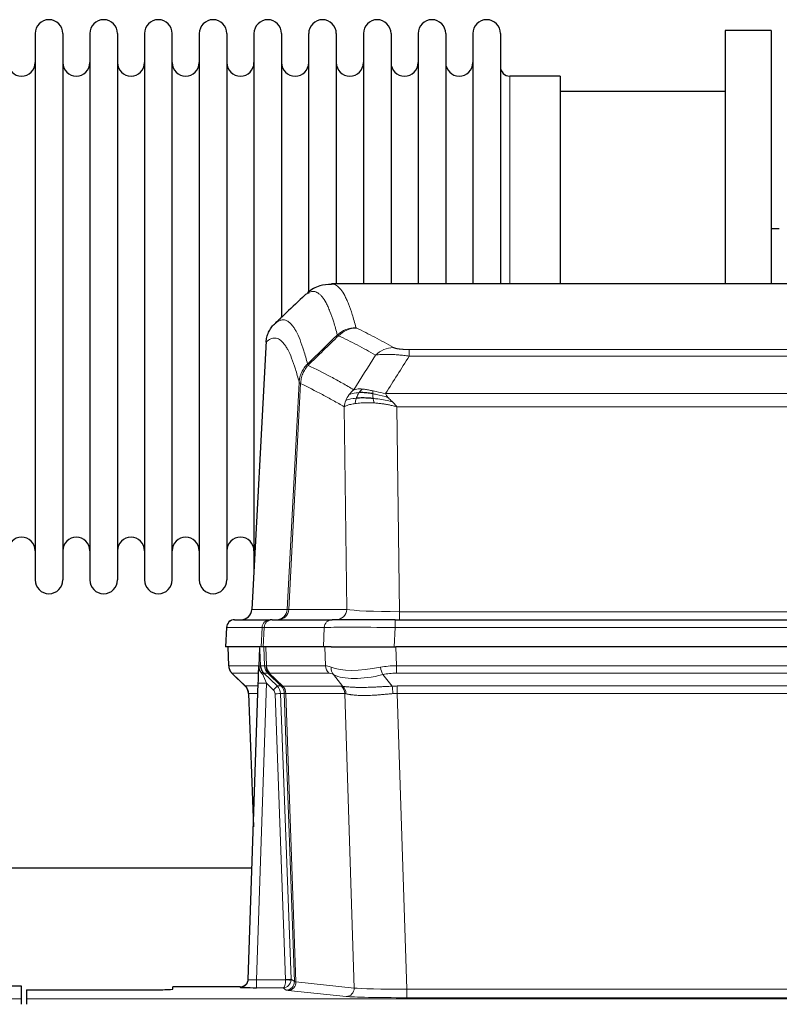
# Model space of a CAD drawing. Header units: inches. Extents: x 0 to 20790, y -12 to 14700.
# Tile 73 of 142: x 5035 to 5316, y 12016 to 12380. Entities that reach past the tile are written whole.
import ezdxf

# ---------------------------------------------------------------- set-up
doc = ezdxf.new("R2010")
doc.units = ezdxf.units.IN
doc.layers.add('1', color=7, linetype='Continuous', true_color=0xffffff)

msp = doc.modelspace()

# ---------------------------------------------------------------- linework, layer by layer
at = {"layer": '1', "color": 2, "linetype": 'Continuous', "lineweight": 25}
for p, q in [((5312.619, 12375.691), (5295.619, 12375.691)), ((5295.619, 12375.691), (5295.619, 12282.093)), ((5312.619, 12375.691), (5312.619, 12282.093)), ((5040.819, 12374.591), (5040.819, 12172.791)), ((5051.019, 12374.591), (5051.019, 12172.791)), ((5061.019, 12374.591), (5061.019, 12172.791)), ((5071.219, 12374.591), (5071.219, 12172.791)), ((5081.219, 12374.591), (5081.219, 12172.791)), ((5091.419, 12172.791), (5091.419, 12374.591)), ((5101.419, 12374.591), (5101.419, 12172.791)), ((5111.619, 12374.591), (5111.619, 12172.791)), ((5121.619, 12374.591), (5121.619, 12273.691)), ((5131.819, 12374.591), (5131.819, 12273.691)), ((5141.819, 12278.543), (5141.819, 12374.591)), ((5152.019, 12374.591), (5152.019, 12282.091)), ((5162.019, 12374.591), (5162.019, 12282.091)), ((5172.219, 12374.591), (5172.219, 12282.091)), ((5182.219, 12374.591), (5182.219, 12282.091)), ((5192.419, 12374.591), (5192.419, 12282.091)), ((5202.419, 12374.591), (5202.419, 12282.091)), ((5212.619, 12374.591), (5212.619, 12282.091)), ((5234.619, 12358.841), (5216.119, 12358.841)), ((5234.619, 12358.841), (5234.619, 12282.087)), ((5295.619, 12353.191), (5234.614, 12353.191)), ((5315.557, 12302.453), (5312.561, 12302.453)), ((5412.973, 12282.086), (5150.265, 12282.086)), ((5121.619, 12273.691), (5121.619, 12176.469)), ((5131.819, 12273.691), (5131.819, 12269.759)), ((5126.117, 12261.066), (5120.843, 12161.873)), ((5114.472, 12158.086), (5127.582, 12158.086)), ((5128.28, 12158.086), (5127.582, 12158.086)), ((5128.28, 12158.086), (5150.454, 12158.086)), ((5173.709, 12158.086), (5150.454, 12158.086)), ((5173.709, 12158.086), (5389.529, 12158.086)), ((5111.461, 12155.245), (5111.081, 12148.086)), ((5124.215, 12148.086), (5111.097, 12148.086)), ((5112.021, 12148.086), (5112.27, 12141.075)), ((5123.635, 12147.655), (5123.408, 12140.925)), ((5124.999, 12148.086), (5124.215, 12148.086)), ((5147.254, 12148.086), (5124.999, 12148.086)), ((5150.149, 12148.086), (5147.254, 12148.086)), ((5150.149, 12148.086), (5174.007, 12148.086)), ((5389.231, 12148.086), (5174.007, 12148.086)), ((5123.408, 12140.925), (5123.406, 12140.875)), ((5113.683, 12138.07), (5118.471, 12133.512)), ((5119.51, 12025.231), (5123.198, 12134.607)), ((5119.631, 12130.856), (5121.41, 12081.583)), ((5120.888, 12066.355), (4952.37, 12066.355)), ((5027.662, 12022.884), (5035.619, 12022.884)), ((5035.619, 12022.884), (5035.619, 12018.111)), ((5116.522, 12022.465), (5091.619, 12022.465)), ((5091.619, 12021.647), (5091.619, 12022.465)), ((5119.502, 12025.096), (5119.51, 12025.231)), ((5037.619, 12021.385), (5037.619, 12018.111)), ((5037.619, 12021.385), (5081.619, 12021.385)), ((5035.619, 12018.111), (5035.619, 12016.042)), ((5037.619, 12018.111), (5037.619, 12016.042))]:
    msp.add_line(p, q, dxfattribs=at)
at = {"layer": '1', "color": 110, "linetype": 'Continuous', "lineweight": 13}
for p, q in [((5216.119, 12358.841), (5216.119, 12282.087)), ((5126.103, 12260.572), (5120.855, 12161.876)), ((5178.948, 12257.879), (5384.29, 12257.879)), ((5178.948, 12255.462), (5178.948, 12257.879)), ((5384.29, 12255.462), (5178.948, 12255.462)), ((5133.922, 12161.876), (5138.298, 12245.745)), ((5138.855, 12245.268), (5134.503, 12161.876)), ((5170.216, 12241.632), (5393.022, 12241.632)), ((5155.855, 12161.876), (5154.897, 12236.723)), ((5388.909, 12236.733), (5174.329, 12236.733)), ((5174.329, 12236.733), (5175.298, 12161.05)), ((5120.855, 12161.876), (5133.922, 12161.876)), ((5134.503, 12161.876), (5155.855, 12161.876)), ((5175.298, 12161.05), (5387.941, 12161.05)), ((5175.298, 12158.086), (5175.298, 12161.05)), ((5173.709, 12155.243), (5173.709, 12158.086)), ((5111.478, 12155.243), (5111.097, 12148.086)), ((5124.588, 12155.243), (5111.478, 12155.243)), ((5124.215, 12148.086), (5124.588, 12155.243)), ((5125.373, 12155.243), (5124.999, 12148.086)), ((5147.547, 12155.243), (5125.373, 12155.243)), ((5147.254, 12148.086), (5147.547, 12155.243)), ((5173.709, 12155.243), (5173.416, 12148.086)), ((5389.529, 12155.243), (5173.709, 12155.243)), ((5112.038, 12148.086), (5112.286, 12141.091)), ((5125.484, 12141.091), (5125.241, 12148.086)), ((5126.026, 12148.086), (5126.269, 12141.091)), ((5148.016, 12141.091), (5147.825, 12148.086)), ((5174.007, 12148.086), (5174.198, 12141.091)), ((5112.286, 12141.091), (5123.413, 12141.091)), ((5124.022, 12141.091), (5125.484, 12141.091)), ((5126.269, 12141.091), (5148.016, 12141.091)), ((5174.198, 12138.354), (5174.198, 12141.091)), ((5174.198, 12141.091), (5389.04, 12141.091)), ((5123.323, 12138.354), (5113.504, 12138.354)), ((5113.599, 12138.162), (5118.412, 12133.581)), ((5126.702, 12138.354), (5125.267, 12138.354)), ((5125.267, 12138.354), (5130.195, 12133.604)), ((5131.631, 12133.598), (5126.74, 12138.342)), ((5127.286, 12138.342), (5132.231, 12133.545)), ((5149.199, 12138.354), (5127.452, 12138.354)), ((5154.469, 12133.477), (5150.976, 12137.795)), ((5169.174, 12137.795), (5172.628, 12133.527)), ((5389.04, 12138.354), (5174.198, 12138.354)), ((5118.425, 12133.604), (5123.165, 12133.604)), ((5126.197, 12134.611), (5122.503, 12025.069)), ((5128.806, 12132.095), (5126.197, 12134.611)), ((5130.195, 12133.604), (5131.606, 12133.604)), ((5132.231, 12133.545), (5153.966, 12133.545)), ((5174.54, 12130.865), (5174.54, 12133.603)), ((5174.54, 12133.603), (5388.698, 12133.603)), ((5123.072, 12130.869), (5119.643, 12130.869)), ((5119.643, 12130.869), (5121.416, 12081.756)), ((5133.309, 12025.165), (5129.418, 12130.728)), ((5131.415, 12130.869), (5135.306, 12025.306)), ((5132.824, 12130.869), (5131.415, 12130.869)), ((5136.535, 12024.409), (5132.824, 12130.869)), ((5133.408, 12130.825), (5137.12, 12024.295)), ((5155.148, 12130.825), (5133.414, 12130.825)), ((5158.605, 12022.049), (5155.148, 12130.825)), ((5174.54, 12130.865), (5178.014, 12021.58)), ((5388.698, 12130.865), (5174.54, 12130.865)), ((5116.512, 12022.333), (5116.522, 12022.465)), ((5122.503, 12025.069), (5133.308, 12025.069)), ((5122.503, 12025.069), (5122.503, 12022.175)), ((5135.306, 12025.306), (5136.535, 12024.409)), ((5137.12, 12024.295), (5158.605, 12022.049)), ((5122.503, 12022.175), (5132.345, 12022.175)), ((5133.538, 12021.303), (5132.345, 12022.175)), ((5155.697, 12018.932), (5134.212, 12021.179)), ((5178.014, 12021.58), (5178.014, 12018.476)), ((5178.014, 12021.58), (5385.224, 12021.58)), ((4547.619, 12018.111), (5035.619, 12018.111)), ((5037.619, 12018.111), (5525.619, 12018.111)), ((5385.224, 12018.476), (5178.014, 12018.476))]:
    msp.add_line(p, q, dxfattribs=at)
at = {"layer": '1', "color": 2, "linetype": 'Continuous', "lineweight": 25}
for centre, radius, start, end in [((5045.919, 12374.591), 5.1, 0, 180), ((5066.119, 12374.591), 5.1, 0, 180), ((5086.319, 12374.591), 5.1, 0, 180), ((5106.519, 12374.591), 5.1, 0, 180), ((5126.719, 12374.591), 5.1, 0, 180), ((5146.919, 12374.591), 5.1, 0, 180), ((5167.119, 12374.591), 5.1, 0, 180), ((5187.319, 12374.591), 5.1, 0, 180), ((5207.519, 12374.591), 5.1, 0, 180), ((5035.819, 12363.841), 5, 180, 0), ((5056.019, 12363.841), 5, 180, 0), ((5076.219, 12363.841), 5, 180, 0), ((5096.419, 12363.841), 5, 180, 0), ((5116.619, 12363.841), 5, 180, 0), ((5136.819, 12363.841), 5, 180, 0), ((5157.019, 12363.841), 5, 180, 0), ((5177.219, 12363.841), 5, 180, 0), ((5197.419, 12363.841), 5, 180, 0), ((5216.119, 12362.341), 3.5, 180, 270), ((5035.819, 12183.541), 5, 0, 180), ((5056.019, 12183.541), 5, 0, 180), ((5076.219, 12183.541), 5, 0, 180), ((5096.419, 12183.541), 5, 0, 180), ((5116.619, 12183.541), 5, 0, 180), ((5045.919, 12172.791), 5.1, 180, 0), ((5066.119, 12172.791), 5.1, 180, 0), ((5086.319, 12172.791), 5.1, 180, 0), ((5106.519, 12172.791), 5.1, 180, 0), ((5114.457, 12155.086), 3, 90, 176.70585)]:
    msp.add_arc(centre, radius, start, end, dxfattribs=at)
at = {"layer": '1', "color": 110, "linetype": 'Continuous', "lineweight": 13}
for centre, major_axis, ratio, start_param, end_param in [((5159.252, 12256.029), (-9.695, -2.45), 0.9931439, 4.4664808, 5.2238901), ((5159.44, 12255.868), (-4.281, -9.037), 0.9659395, 3.5975691, 4.3432065), ((5173.101, 12248.722), (-4.97, -8.677), 0.9635717, 3.6779385, 4.4208965), ((5129.93, 12162.086), (0, 4), 0.9993908, 3.1415927, 4.6600291), ((5130.627, 12162.086), (0, 4), 0.9702957, 3.1415927, 4.6600291), ((5153.948, 12162.086), (20.038, 0.208), 0.001459, 3.176361, 3.3855124), ((5151.979, 12162.086), (0, 4), 0.9702957, 3.1415927, 4.6600291), ((5175.218, 12162.086), (-20.002, 0.052), 0.0517476, 0.2535919, 1.5749043), ((5114.472, 12155.086), (0, 3), 0.9993908, 0, 1.5184364), ((5127.582, 12155.086), (0, 3), 0.9993908, 0, 1.5184364), ((5128.28, 12155.086), (0, 3), 0.9702957, 0, 1.5184364), ((5150.454, 12155.086), (0, 3), 0.9702957, 0, 1.5184364), ((5151.601, 12155.086), (-27.029, 0.156), 0.000812, 6.0391366, 6.248288), ((5173.76, 12155.086), (-27.018, 0.123), 0.0058026, 4.7143189, 6.0386286), ((5116.281, 12141.231), (0, 4), 0.9993908, 1.6057029, 2.3736478), ((5122.025, 12141.022), (-1.999, -0.077), 0.1036431, 2.3309857, 3.1065184), ((5123.292, 12137.57), (-1.583, -1.222), 0.0276319, 2.3426468, 3.1139303), ((5128.044, 12141.231), (-3.533, 1.889), 0.9978056, 1.1483104, 1.2948107), ((5129.479, 12141.231), (0, 4), 0.9993908, 1.6057029, 2.3736478), ((5153.279, 12118.231), (-27.808, 22.856), 0.0163197, 6.2307104, 6.2626907), ((5129.517, 12141.219), (1.703, 3.619), 0.9971774, 2.0444506, 2.8128075), ((5152.128, 12151.321), (26.658, 10.191), 0.0473724, 3.1922144, 3.3375655), ((5153.279, 12118.231), (-27.661, 22.629), 0.1172119, 6.1415195, 6.1734997), ((5129.982, 12141.219), (-0.603, 3.954), 0.9772749, 1.4578558, 2.2262127), ((5130.148, 12141.231), (0, 4), 0.9702957, 1.6057029, 2.3736478), ((5151.895, 12141.231), (0, 4), 0.9702957, 1.6057029, 2.3736478), ((5174.848, 12118.231), (-27.492, 22.639), 0.1155218, 5.9182109, 6.1390417), ((5153.672, 12140.672), (1.736, 3.604), 0.8689501, 2.008197, 2.795133), ((5173.945, 12151.321), (26.677, 8.186), 0.3267204, 3.5164364, 4.4002733), ((5174.848, 12118.231), (-26.983, 1.545), 0.8452785, 4.7847941, 5.0056249), ((5169.174, 12140.672), (-0.881, 3.902), 0.2224052, 1.5615969, 2.3485329), ((5137.319, 12115.354), (-23.826, 22.997), 0.016839, 6.265741, 6.3949638), ((5123.879, 12136.915), (-1.388, -1.44), 0.0242285, 2.3413968, 3.1173399), ((5126.197, 12134.681), (-1.856, 4.567), 0.0053314, 0.7881854, 1.5839148), ((5150.502, 12115.354), (-23.81, 22.997), 0.0168486, 6.2337623, 6.2657425), ((5152.128, 12151.321), (25.449, 12.923), 0.0600246, 3.1865743, 3.3319254), ((5150.582, 12115.354), (-23.636, 22.829), 0.1185166, 6.1610865, 6.1930668), ((5172.152, 12115.354), (-23.46, 22.829), 0.1194803, 5.9401815, 6.1610123), ((5173.945, 12151.321), (25.873, 10.634), 0.4068526, 3.4799804, 4.3638173), ((5174.848, 12115.354), (-16.721, 16.271), 0.9721633, 5.498263, 5.7190939), ((5143.293, 12109.587), (-24.879, 24.014), 0.016827, 6.2657537, 6.3097783), ((5115.648, 12130.727), (0, -4), 0.9993908, 1.606401, 2.3736478), ((5126.197, 12134.506), (2.998, -0.101), 0.0348797, 1.5719726, 3.1427689), ((5128.806, 12132.165), (-1.388, -1.44), 0.0242285, 1.5456675, 3.1173399), ((5127.418, 12130.657), (-1.703, 1.052), 0.998638, 3.7311375, 4.4983842), ((5127.418, 12130.727), (-2.83, 2.828), 0.9993905, 3.9625957, 4.7298425), ((5128.829, 12130.727), (0, -4), 0.9993908, 1.606401, 2.3736478), ((5156.443, 12109.586), (-24.848, 24.014), 0.0168509, 6.2432976, 6.2657509), ((5128.855, 12130.721), (-1.442, -3.731), 0.998056, 1.9750302, 2.7420583), ((5129.529, 12130.668), (-0.019, -4), 0.9702844, 1.6145674, 2.378208), ((5129.535, 12130.668), (0, -4), 0.9702957, 1.6100662, 2.3736478), ((5151.27, 12130.668), (0, -4), 0.9702957, 1.6100662, 2.3736478), ((5178.031, 12109.436), (-24.592, 23.931), 0.1189226, 6.0865623, 6.1615802), ((5151.773, 12130.6), (-0.926, -3.891), 0.9457602, 1.8333412, 2.5978993), ((5175.33, 12109.603), (-17.528, 16.98), 0.9676454, 5.4983416, 5.5781892), ((5172.628, 12130.649), (0.32, -3.987), 0.0824896, 1.6016287, 2.3703401), ((5129.418, 12130.798), (-1.999, -0.074), 0.0348758, 1.5695108, 3.106687), ((5153.666, 12106.71), (-20.849, 24.157), 0.0182438, 6.248525, 6.2709784), ((5175.335, 12106.559), (-20.559, 24.143), 0.1188179, 6.1116391, 6.1866571), ((5175.33, 12106.726), (-2.819, 24.028), 0.8253154, 6.1813941, 6.2612416), ((5116.512, 12025.332), (-2.991, 0.235), 0.9996552, 1.6492063, 3.1415821), ((5122.515, 12025.332), (3.005, 0.103), 0.0869619, 3.134501, 4.7052973), ((5132.345, 12025.174), (0.028, 3), 0.3214645, 3.1707908, 4.6805006), ((5132.345, 12025.174), (0.98, 2.84), 0.9849493, 3.4786225, 4.9883323), ((5132.309, 12025.131), (-0.606, 0.798), 0.9977276, 4.00347, 4.0992355), ((5133.308, 12025.139), (1.997, -0.118), 0.0348391, 4.7144422, 6.2458161), ((5133.309, 12025.235), (1.999, 0.074), 0.0348758, 4.7111034, 6.2482796), ((5133.538, 12024.302), (-1.769, -2.423), 0.9990158, 0.6312732, 2.2367485), ((5134.212, 12024.178), (-0.312, -2.984), 0.969741, 0.1074293, 1.71115), ((5132.309, 12025.2), (-0.383, 2.976), 0.9995817, 4.5240333, 4.6197988), ((5156.538, 12024.324), (-20.016, 0.105), 0.0266879, 0.0359631, 0.2452873), ((5156.538, 12021.325), (-23.014, 0), 0.0261612, 0.0358052, 0.2451294), ((5155.697, 12021.931), (-0.312, -2.984), 0.969741, 0.1074293, 1.71115), ((5178.02, 12019.078), (23.012, 0), 0.0261647, 3.3867297, 4.7121117), ((5178.02, 12022.077), (-20.013, 0.095), 0.0248544, 0.2452138, 1.5705958)]:
    msp.add_ellipse(centre, major_axis=major_axis, ratio=ratio, start_param=start_param, end_param=end_param, dxfattribs=at)
at = {"layer": '1', "color": 2, "linetype": 'Continuous', "lineweight": 25}
for centre, major_axis, ratio, start_param, end_param in [((5116.863, 12162.086), (0, 4), 0.9993908, 3.1415927, 4.6600291), ((5123.198, 12134.782), (0.227, 6.726), 0.0008736, 4.686473, 5.8457525), ((5115.635, 12130.703), (3.886, 0.947), 0.998973, 6.0801535, 6.8477658), ((5140.516, 12106.709), (-20.882, 24.158), 0.0154016, 6.2674704, 6.311495), ((5122.515, 12022.333), (6.003, 0), 0.0262109, 3.1395311, 4.7103274), ((5116.522, 12025.469), (0.15, 3), 0.998739, 3.1914798, 4.7286497), ((5081.619, 12021.647), (-10, 0), 0.0261859, 1.5707963, 3.1415927)]:
    msp.add_ellipse(centre, major_axis=major_axis, ratio=ratio, start_param=start_param, end_param=end_param, dxfattribs=at)
for points, knots in [([(5150.246, 12281.841), (5148.669, 12281.865), (5145.397, 12281.56), (5142.38, 12279.734), (5141.228, 12278.601), (5141.031, 12278.38)], [0, 0, 0, 0, 0.3807293, 0.8846617, 1, 1, 1, 1]), ([(5126.103, 12260.572), (5126.133, 12261.203), (5126.223, 12261.831), (5126.446, 12262.749), (5126.535, 12263.052), (5126.741, 12263.646), (5126.858, 12263.938), (5127.119, 12264.51), (5127.263, 12264.789), (5127.577, 12265.331), (5127.747, 12265.595), (5128.111, 12266.104), (5128.306, 12266.35), (5128.716, 12266.822), (5128.932, 12267.048), (5129.159, 12267.262)], [0, 0, 0, 0, 0.25, 0.25, 0.375, 0.375, 0.5, 0.5, 0.625, 0.625, 0.75, 0.75, 0.875, 0.875, 1, 1, 1, 1]), ([(5165.448, 12241.542), (5165.219, 12241.581), (5164.992, 12241.618), (5164.091, 12241.754), (5163.431, 12241.832), (5162.162, 12241.935), (5161.552, 12241.961), (5160.78, 12241.959), (5160.59, 12241.955), (5160.405, 12241.948)], [0, 0, 0, 0, 0.125, 0.125, 0.5, 0.5, 0.875, 0.875, 1, 1, 1, 1]), ([(5165.617, 12239.8), (5165.328, 12239.827), (5165.041, 12239.851), (5163.908, 12239.934), (5163.084, 12239.969), (5161.52, 12239.987), (5160.778, 12239.971), (5159.86, 12239.919), (5159.636, 12239.904), (5159.419, 12239.886)], [0, 0, 0, 0, 0.125, 0.125, 0.5, 0.5, 0.875, 0.875, 1, 1, 1, 1]), ([(5112.282, 12141.039), (5112.28, 12141.008), (5112.258, 12140.679), (5112.406, 12140.116), (5112.646, 12139.473), (5112.889, 12139.046), (5113.062, 12138.792), (5113.161, 12138.657), (5113.202, 12138.605)], [0, 0, 0, 0, 0.0267984, 0.2769207, 0.4859555, 0.6569382, 0.8419831, 1, 1, 1, 1]), ([(5123.406, 12140.875), (5123.402, 12140.754), (5123.405, 12140.516), (5123.43, 12140.283), (5123.458, 12140.11), (5123.469, 12140.052), (5123.487, 12139.966), (5123.494, 12139.938), (5123.508, 12139.881), (5123.515, 12139.853), (5123.554, 12139.713), (5123.591, 12139.605), (5123.677, 12139.395), (5123.726, 12139.293), (5123.795, 12139.169), (5123.809, 12139.145), (5123.838, 12139.097), (5123.853, 12139.072), (5123.9, 12139.001), (5123.932, 12138.954), (5123.999, 12138.864), (5124.034, 12138.819), (5124.106, 12138.733), (5124.144, 12138.69), (5124.202, 12138.627), (5124.221, 12138.606), (5124.261, 12138.565), (5124.281, 12138.544), (5124.321, 12138.502), (5124.341, 12138.481), (5124.381, 12138.437), (5124.401, 12138.415), (5124.421, 12138.391)], [0, 0, 0, 0, 0.125, 0.25, 0.25, 0.3125, 0.3125, 0.34375, 0.34375, 0.375, 0.375, 0.5, 0.5, 0.625, 0.625, 0.65625, 0.65625, 0.6875, 0.6875, 0.75, 0.75, 0.8125, 0.8125, 0.875, 0.875, 0.90625, 0.90625, 0.9375, 0.9375, 0.96875, 0.96875, 1, 1, 1, 1]), ([(5124.022, 12141.091), (5124.025, 12141.037), (5124.028, 12140.984), (5124.037, 12140.877), (5124.042, 12140.824), (5124.062, 12140.668), (5124.079, 12140.566), (5124.12, 12140.366), (5124.145, 12140.267), (5124.201, 12140.072), (5124.233, 12139.976), (5124.286, 12139.833), (5124.305, 12139.786), (5124.344, 12139.691), (5124.365, 12139.644), (5124.429, 12139.504), (5124.475, 12139.412), (5124.576, 12139.231), (5124.63, 12139.141), (5124.746, 12138.964), (5124.809, 12138.877), (5124.876, 12138.79)], [0, 0, 0, 0, 0.0625, 0.0625, 0.125, 0.125, 0.25, 0.25, 0.375, 0.375, 0.5, 0.5, 0.5625, 0.5625, 0.625, 0.625, 0.75, 0.75, 0.875, 0.875, 1, 1, 1, 1]), ([(5124.421, 12138.391), (5124.491, 12138.304), (5124.564, 12138.219), (5124.676, 12138.095), (5124.715, 12138.054), (5124.792, 12137.973), (5124.831, 12137.933), (5124.871, 12137.894)], [0, 0, 0, 0, 0.5, 0.5, 0.75, 0.75, 1, 1, 1, 1])]:
    msp.add_open_spline(points, degree=3, knots=knots, dxfattribs=at)
at = {"layer": '1', "color": 110, "linetype": 'Continuous', "lineweight": 13}
for points, knots in [([(5150.272, 12282.086), (5150.366, 12282.086), (5150.989, 12282.056), (5151.602, 12281.832), (5152.372, 12281.335), (5152.755, 12281.034), (5153.133, 12280.653), (5153.384, 12280.381), (5153.51, 12280.237), (5154.133, 12279.469), (5154.624, 12278.715), (5155.35, 12277.372), (5155.59, 12276.889), (5156.065, 12275.853), (5156.301, 12275.299), (5157.003, 12273.534), (5157.924, 12270.9), (5158.814, 12267.703), (5159.252, 12265.964)], [0, 0, 0, 0, 0.0285171, 0.1904309, 0.1904309, 0.2713878, 0.3118663, 0.3118663, 0.3523447, 0.3523447, 0.5142585, 0.5142585, 0.5952154, 0.5952154, 0.6761724, 0.6761724, 0.8380862, 1, 1, 1, 1]), ([(5152.385, 12263.226), (5151.946, 12264.963), (5151.055, 12268.157), (5150.133, 12270.789), (5149.43, 12272.553), (5149.194, 12273.106), (5148.717, 12274.142), (5148.477, 12274.624), (5147.751, 12275.967), (5147.259, 12276.721), (5146.635, 12277.488), (5146.509, 12277.633), (5146.258, 12277.904), (5145.879, 12278.285), (5145.496, 12278.587), (5144.724, 12279.084), (5143.68, 12279.466), (5142.071, 12279.195), (5140.969, 12278.452), (5140.41, 12277.939)], [0, 0, 0, 0, 0.125, 0.25, 0.25, 0.3125, 0.3125, 0.375, 0.375, 0.5, 0.5, 0.53125, 0.53125, 0.5625, 0.625, 0.625, 0.75, 0.875, 1, 1, 1, 1]), ([(5129.159, 12267.262), (5129.73, 12267.816), (5130.858, 12268.631), (5132.503, 12268.975), (5133.569, 12268.621), (5134.358, 12268.137), (5134.749, 12267.84), (5135.2, 12267.397), (5135.393, 12267.187), (5135.521, 12267.043), (5135.585, 12266.968), (5135.904, 12266.583), (5136.283, 12266.067), (5136.721, 12265.369), (5136.908, 12265.05), (5137.032, 12264.832), (5137.094, 12264.721), (5137.65, 12263.7), (5138.623, 12261.595), (5140.033, 12257.563), (5140.942, 12254.292), (5141.388, 12252.511)], [0, 0, 0, 0, 0.125, 0.25, 0.375, 0.375, 0.4375, 0.46875, 0.484375, 0.484375, 0.5, 0.5, 0.5625, 0.59375, 0.609375, 0.609375, 0.625, 0.625, 0.75, 0.875, 1, 1, 1, 1]), ([(5159.44, 12265.803), (5159.384, 12265.83), (5159.34, 12265.856), (5159.278, 12265.91), (5159.259, 12265.937), (5159.252, 12265.964)], [0, 0, 0, 0, 0.5, 0.5, 1, 1, 1, 1]), ([(5166.521, 12255.803), (5165.385, 12256.456), (5164.249, 12257.095), (5161.974, 12258.347), (5160.835, 12258.959), (5157.415, 12260.755), (5155.131, 12261.897), (5152.843, 12262.986)], [0, 0, 0, 0, 0.25, 0.25, 0.5, 0.5, 1, 1, 1, 1]), ([(5159.44, 12265.803), (5161.725, 12264.716), (5164.006, 12263.574), (5167.422, 12261.781), (5168.559, 12261.169), (5170.832, 12259.919), (5171.967, 12259.281), (5173.101, 12258.628)], [0, 0, 0, 0, 0.5, 0.5, 0.75, 0.75, 1, 1, 1, 1]), ([(5138.298, 12245.745), (5137.854, 12247.524), (5136.948, 12250.793), (5135.541, 12254.824), (5134.571, 12256.932), (5134.016, 12257.955), (5133.954, 12258.066), (5133.831, 12258.284), (5133.645, 12258.605), (5133.208, 12259.305), (5132.829, 12259.823), (5132.511, 12260.209), (5132.448, 12260.284), (5132.32, 12260.43), (5132.128, 12260.641), (5131.678, 12261.087), (5131.288, 12261.387), (5130.502, 12261.878), (5129.438, 12262.242), (5127.797, 12261.917), (5126.673, 12261.117), (5126.103, 12260.572)], [0, 0, 0, 0, 0.125, 0.25, 0.375, 0.375, 0.390625, 0.390625, 0.40625, 0.4375, 0.5, 0.5, 0.515625, 0.515625, 0.53125, 0.5625, 0.625, 0.625, 0.75, 0.875, 1, 1, 1, 1]), ([(5178.948, 12257.879), (5178.765, 12257.879), (5178.583, 12257.88), (5178.219, 12257.884), (5178.039, 12257.888), (5177.684, 12257.897), (5177.508, 12257.902), (5177.162, 12257.916), (5176.991, 12257.925), (5176.78, 12257.937), (5176.738, 12257.939), (5176.654, 12257.944), (5176.53, 12257.952), (5176.408, 12257.961), (5176.169, 12257.978), (5175.861, 12258.004), (5175.574, 12258.035), (5175.401, 12258.055), (5175.367, 12258.059), (5175.299, 12258.068), (5175.265, 12258.072), (5175.165, 12258.085), (5175.1, 12258.094), (5174.911, 12258.121), (5174.791, 12258.139), (5174.565, 12258.178), (5174.458, 12258.198), (5174.255, 12258.239), (5174.159, 12258.26), (5174.046, 12258.287), (5174.024, 12258.293), (5173.98, 12258.304), (5173.958, 12258.309), (5173.895, 12258.326), (5173.854, 12258.337), (5173.735, 12258.371), (5173.662, 12258.393), (5173.525, 12258.439), (5173.461, 12258.462), (5173.284, 12258.532), (5173.185, 12258.58), (5173.101, 12258.628)], [0, 0, 0, 0, 0.0625, 0.0625, 0.125, 0.125, 0.1875, 0.1875, 0.25, 0.25, 0.265625, 0.265625, 0.28125, 0.3125, 0.3125, 0.375, 0.4375, 0.4375, 0.453125, 0.453125, 0.46875, 0.46875, 0.5, 0.5, 0.5625, 0.5625, 0.625, 0.625, 0.6875, 0.6875, 0.703125, 0.703125, 0.71875, 0.71875, 0.75, 0.75, 0.8125, 0.8125, 0.875, 0.875, 1, 1, 1, 1]), ([(5178.948, 12255.462), (5178.613, 12255.505), (5178.28, 12255.546), (5177.617, 12255.624), (5177.288, 12255.661), (5176.313, 12255.765), (5175.675, 12255.826), (5174.972, 12255.884), (5174.894, 12255.89), (5174.739, 12255.903), (5174.661, 12255.909), (5174.43, 12255.926), (5174.277, 12255.938), (5173.823, 12255.969), (5173.228, 12256.007), (5172.655, 12256.035), (5172.234, 12256.052), (5172.025, 12256.06), (5171.82, 12256.066), (5171.683, 12256.07), (5171.616, 12256.072), (5171.01, 12256.087), (5170.502, 12256.091), (5169.783, 12256.083), (5169.55, 12256.078), (5169.212, 12256.067), (5169.101, 12256.063), (5168.882, 12256.053), (5168.775, 12256.048), (5168.248, 12256.018), (5167.859, 12255.986), (5167.145, 12255.906), (5166.818, 12255.859), (5166.521, 12255.803)], [0, 0, 0, 0, 0.0625, 0.0625, 0.125, 0.125, 0.25, 0.25, 0.265625, 0.265625, 0.28125, 0.28125, 0.3125, 0.3125, 0.375, 0.4375, 0.4375, 0.46875, 0.484375, 0.484375, 0.5, 0.5, 0.625, 0.625, 0.6875, 0.6875, 0.71875, 0.71875, 0.75, 0.75, 0.875, 0.875, 1, 1, 1, 1]), ([(5138.298, 12245.745), (5138.324, 12246.061), (5138.374, 12246.695), (5138.563, 12247.63), (5138.832, 12248.544), (5139.308, 12249.721), (5140.091, 12251.116), (5140.956, 12252.046), (5141.388, 12252.511)], [0, 0, 0, 0, 0.1250992, 0.25018, 0.3752424, 0.5002868, 0.7501372, 1, 1, 1, 1]), ([(5138.855, 12245.268), (5138.876, 12245.899), (5138.954, 12246.527), (5139.217, 12247.756), (5139.403, 12248.356), (5139.874, 12249.509), (5140.16, 12250.061), (5140.818, 12251.098), (5141.191, 12251.583), (5141.6, 12252.028)], [0, 0, 0, 0, 0.25, 0.25, 0.5, 0.5, 0.75, 0.75, 1, 1, 1, 1]), ([(5141.6, 12252.028), (5141.525, 12252.117), (5141.482, 12252.213), (5141.424, 12252.386), (5141.409, 12252.462), (5141.388, 12252.511)], [0, 0, 0, 0, 0.5, 0.5, 1, 1, 1, 1]), ([(5141.6, 12252.028), (5144.422, 12250.689), (5147.238, 12249.268), (5151.451, 12247.013), (5152.854, 12246.241), (5155.656, 12244.656), (5157.056, 12243.843), (5158.454, 12243.009)], [0, 0, 0, 0, 0.5, 0.5, 0.75, 0.75, 1, 1, 1, 1]), ([(5138.855, 12245.268), (5138.785, 12245.312), (5138.632, 12245.41), (5138.438, 12245.544), (5138.331, 12245.656), (5138.305, 12245.727), (5138.298, 12245.745)], [0, 0, 0, 0, 0.2247758, 0.4999124, 0.8717677, 1, 1, 1, 1]), ([(5154.897, 12236.723), (5153.566, 12237.51), (5152.234, 12238.278), (5149.566, 12239.776), (5148.231, 12240.507), (5144.22, 12242.643), (5141.54, 12243.993), (5138.855, 12245.268)], [0, 0, 0, 0, 0.25, 0.25, 0.5, 0.5, 1, 1, 1, 1]), ([(5160.405, 12241.948), (5160.033, 12241.935), (5159.677, 12241.91), (5158.316, 12241.758), (5157.445, 12241.533), (5156.747, 12241.202)], [0, 0, 0, 0, 0.25, 0.25, 1, 1, 1, 1]), ([(5161.629, 12243.271), (5161.33, 12243.296), (5161.04, 12243.312), (5159.913, 12243.328), (5159.147, 12243.234), (5158.454, 12243.009)], [0, 0, 0, 0, 0.25, 0.25, 1, 1, 1, 1]), ([(5159.419, 12239.886), (5159.45, 12239.976), (5159.482, 12240.067), (5159.617, 12240.431), (5159.73, 12240.703), (5159.979, 12241.228), (5160.115, 12241.481), (5160.307, 12241.796), (5160.355, 12241.873), (5160.405, 12241.948)], [0, 0, 0, 0, 0.125, 0.125, 0.5, 0.5, 0.875, 0.875, 1, 1, 1, 1]), ([(5160.405, 12241.948), (5160.503, 12242.098), (5160.605, 12242.24), (5160.862, 12242.568), (5161.019, 12242.742), (5161.33, 12243.043), (5161.483, 12243.169), (5161.629, 12243.271)], [0, 0, 0, 0, 0.25, 0.25, 0.625, 0.625, 1, 1, 1, 1]), ([(5165.598, 12242.575), (5165.418, 12242.615), (5165.24, 12242.655), (5164.532, 12242.808), (5164.018, 12242.915), (5163.024, 12243.096), (5162.544, 12243.171), (5161.93, 12243.242), (5161.778, 12243.258), (5161.629, 12243.271)], [0, 0, 0, 0, 0.125, 0.125, 0.5, 0.5, 0.875, 0.875, 1, 1, 1, 1]), ([(5165.448, 12241.542), (5165.446, 12241.666), (5165.448, 12241.782), (5165.461, 12242.047), (5165.477, 12242.185), (5165.526, 12242.414), (5165.558, 12242.506), (5165.598, 12242.575)], [0, 0, 0, 0, 0.25, 0.25, 0.625, 0.625, 1, 1, 1, 1]), ([(5171.087, 12240.188), (5169.677, 12240.61), (5168.24, 12240.986), (5166.37, 12241.376), (5165.906, 12241.464), (5165.448, 12241.542)], [0, 0, 0, 0, 0.75, 0.75, 1, 1, 1, 1]), ([(5165.617, 12239.8), (5165.605, 12239.878), (5165.593, 12239.955), (5165.549, 12240.265), (5165.52, 12240.497), (5165.476, 12240.941), (5165.461, 12241.154), (5165.451, 12241.417), (5165.449, 12241.48), (5165.448, 12241.542)], [0, 0, 0, 0, 0.125, 0.125, 0.5, 0.5, 0.875, 0.875, 1, 1, 1, 1]), ([(5170.216, 12241.632), (5168.996, 12241.821), (5167.82, 12242.077), (5166.326, 12242.412), (5165.959, 12242.495), (5165.598, 12242.575)], [0, 0, 0, 0, 0.75, 0.75, 1, 1, 1, 1]), ([(5171.087, 12240.188), (5170.969, 12240.315), (5170.859, 12240.441), (5170.61, 12240.751), (5170.485, 12240.932), (5170.299, 12241.288), (5170.238, 12241.462), (5170.216, 12241.632)], [0, 0, 0, 0, 0.25, 0.25, 0.625, 0.625, 1, 1, 1, 1]), ([(5158.929, 12237.924), (5158.682, 12237.885), (5158.125, 12237.797), (5157.291, 12237.62), (5156.407, 12237.385), (5155.54, 12237.083), (5155.121, 12236.848), (5154.897, 12236.723)], [0, 0, 0, 0, 0.132495, 0.2987501, 0.4987593, 0.7325133, 1, 1, 1, 1]), ([(5159.419, 12239.886), (5158.984, 12239.85), (5158.574, 12239.804), (5157.044, 12239.587), (5156.149, 12239.347), (5155.536, 12239.062)], [0, 0, 0, 0, 0.25, 0.25, 1, 1, 1, 1]), ([(5158.929, 12237.924), (5158.965, 12238.125), (5159.007, 12238.348), (5159.112, 12238.827), (5159.175, 12239.083), (5159.301, 12239.524), (5159.357, 12239.704), (5159.419, 12239.886)], [0, 0, 0, 0, 0.375, 0.375, 0.75, 0.75, 1, 1, 1, 1]), ([(5165.932, 12238.15), (5165.535, 12238.171), (5164.722, 12238.215), (5163.528, 12238.234), (5162.332, 12238.218), (5161.153, 12238.162), (5159.996, 12238.068), (5159.289, 12237.973), (5158.929, 12237.924)], [0, 0, 0, 0, 0.1495041, 0.3058451, 0.4690463, 0.6391276, 0.8161069, 1, 1, 1, 1]), ([(5165.932, 12238.15), (5165.898, 12238.313), (5165.859, 12238.498), (5165.777, 12238.901), (5165.734, 12239.117), (5165.667, 12239.492), (5165.641, 12239.646), (5165.617, 12239.8)], [0, 0, 0, 0, 0.375, 0.375, 0.75, 0.75, 1, 1, 1, 1]), ([(5172.758, 12238.57), (5170.986, 12239.022), (5169.156, 12239.368), (5166.783, 12239.681), (5166.195, 12239.747), (5165.617, 12239.8)], [0, 0, 0, 0, 0.75, 0.75, 1, 1, 1, 1]), ([(5174.329, 12236.733), (5173.884, 12236.854), (5172.983, 12237.097), (5171.609, 12237.401), (5170.206, 12237.664), (5168.783, 12237.878), (5167.345, 12238.046), (5166.407, 12238.115), (5165.932, 12238.15)], [0, 0, 0, 0, 0.1561441, 0.3164106, 0.4808681, 0.6495804, 0.8226062, 1, 1, 1, 1]), ([(5172.758, 12238.57), (5172.685, 12238.641), (5172.61, 12238.712), (5172.314, 12238.994), (5172.093, 12239.2), (5171.665, 12239.604), (5171.46, 12239.802), (5171.208, 12240.06), (5171.146, 12240.124), (5171.087, 12240.188)], [0, 0, 0, 0, 0.125, 0.125, 0.5, 0.5, 0.875, 0.875, 1, 1, 1, 1]), ([(5174.329, 12236.733), (5174.177, 12236.979), (5174.001, 12237.219), (5173.617, 12237.685), (5173.41, 12237.912), (5173.052, 12238.281), (5172.906, 12238.427), (5172.758, 12238.57)], [0, 0, 0, 0, 0.375, 0.375, 0.75, 0.75, 1, 1, 1, 1]), ([(5123.759, 12147.677), (5123.764, 12147.542), (5123.77, 12147.406), (5123.782, 12147.135), (5123.787, 12146.999), (5123.805, 12146.59), (5123.816, 12146.317), (5123.838, 12145.771), (5123.849, 12145.497), (5123.871, 12144.948), (5123.882, 12144.673), (5123.904, 12144.124), (5123.915, 12143.848), (5123.937, 12143.298), (5123.947, 12143.022), (5123.98, 12142.195), (5124.001, 12141.644), (5124.022, 12141.091)], [0, 0, 0, 0, 0.0625, 0.0625, 0.125, 0.125, 0.25, 0.25, 0.375, 0.375, 0.5, 0.5, 0.625, 0.625, 0.75, 0.75, 1, 1, 1, 1]), ([(5154.469, 12133.477), (5154.615, 12133.457), (5154.779, 12133.435), (5155.143, 12133.388), (5155.344, 12133.364), (5155.618, 12133.334), (5155.674, 12133.328), (5155.789, 12133.316), (5155.847, 12133.31), (5156.024, 12133.293), (5156.147, 12133.281), (5156.527, 12133.247), (5156.796, 12133.226), (5157.367, 12133.186), (5157.668, 12133.168), (5158.302, 12133.137), (5158.636, 12133.123), (5159.16, 12133.107), (5159.339, 12133.102), (5159.614, 12133.096), (5159.707, 12133.095), (5159.847, 12133.092), (5159.894, 12133.091), (5159.989, 12133.09), (5160.416, 12133.084), (5160.857, 12133.082), (5161.664, 12133.084), (5162.493, 12133.092), (5163.365, 12133.111), (5164.26, 12133.137), (5164.718, 12133.152), (5165.304, 12133.174), (5165.422, 12133.179), (5165.66, 12133.188), (5165.779, 12133.193), (5166.139, 12133.208), (5166.379, 12133.219), (5167.104, 12133.252), (5167.592, 12133.276), (5168.576, 12133.325), (5169.072, 12133.35), (5170.073, 12133.402), (5170.578, 12133.428), (5171.596, 12133.479), (5172.11, 12133.504), (5172.628, 12133.527)], [0, 0, 0, 0, 0.0625, 0.0625, 0.125, 0.125, 0.140625, 0.140625, 0.15625, 0.15625, 0.1875, 0.1875, 0.25, 0.25, 0.3125, 0.3125, 0.375, 0.375, 0.40625, 0.40625, 0.421875, 0.421875, 0.4296875, 0.4296875, 0.4375, 0.5, 0.5, 0.5625, 0.625, 0.625, 0.6875, 0.6875, 0.703125, 0.703125, 0.71875, 0.71875, 0.75, 0.75, 0.8125, 0.8125, 0.875, 0.875, 0.9375, 0.9375, 1, 1, 1, 1]), ([(5133.408, 12130.825), (5133.257, 12130.824), (5133.134, 12130.827), (5132.947, 12130.84), (5132.882, 12130.851), (5132.845, 12130.865)], [0, 0, 0, 0, 0.5, 0.5, 1, 1, 1, 1]), ([(5172.946, 12130.799), (5172.458, 12130.754), (5171.974, 12130.709), (5171.014, 12130.62), (5170.539, 12130.576), (5169.596, 12130.491), (5169.13, 12130.45), (5168.204, 12130.372), (5167.746, 12130.336), (5167.064, 12130.285), (5166.838, 12130.269), (5166.501, 12130.247), (5166.388, 12130.239), (5166.165, 12130.225), (5166.054, 12130.218), (5165.503, 12130.185), (5165.071, 12130.163), (5164.228, 12130.127), (5163.404, 12130.099), (5162.618, 12130.088), (5161.851, 12130.087), (5161.478, 12130.091), (5161.069, 12130.1), (5161.023, 12130.101), (5160.933, 12130.104), (5160.888, 12130.105), (5160.754, 12130.109), (5160.488, 12130.118), (5160.23, 12130.129), (5159.725, 12130.154), (5159.403, 12130.176), (5158.786, 12130.225), (5158.492, 12130.254), (5157.931, 12130.317), (5157.665, 12130.352), (5157.287, 12130.408), (5157.165, 12130.428), (5156.987, 12130.458), (5156.928, 12130.468), (5156.813, 12130.488), (5156.756, 12130.498), (5156.479, 12130.55), (5156.273, 12130.593), (5155.895, 12130.679), (5155.723, 12130.722), (5155.567, 12130.765)], [0, 0, 0, 0, 0.0625, 0.0625, 0.125, 0.125, 0.1875, 0.1875, 0.25, 0.25, 0.28125, 0.28125, 0.296875, 0.296875, 0.3125, 0.3125, 0.375, 0.375, 0.4375, 0.5, 0.5, 0.5625, 0.5625, 0.5703125, 0.5703125, 0.578125, 0.578125, 0.59375, 0.625, 0.625, 0.6875, 0.6875, 0.75, 0.75, 0.8125, 0.8125, 0.84375, 0.84375, 0.859375, 0.859375, 0.875, 0.875, 0.9375, 0.9375, 1, 1, 1, 1])]:
    msp.add_open_spline(points, degree=3, knots=knots, dxfattribs=at)
at = {"layer": '1', "color": 2, "linetype": 'Continuous', "lineweight": 25}
for points, degree in [([(5140.41, 12277.939), (5138.124, 12275.77), (5135.838, 12273.601), (5133.552, 12271.432)], 3), ([(5133.669, 12271.543), (5129.16, 12267.265)], 1), ([(5123.635, 12147.655), (5123.672, 12147.658), (5123.73, 12147.666), (5123.755, 12147.673), (5123.759, 12147.677)], 3)]:
    msp.add_open_spline(points, degree=degree, dxfattribs=at)
at = {"layer": '1', "color": 110, "linetype": 'Continuous', "lineweight": 13}
for points in [[(5141.388, 12252.511), (5145.053, 12256.083), (5148.718, 12259.654), (5152.385, 12263.226)], [(5152.843, 12262.986), (5149.095, 12259.333), (5145.347, 12255.681), (5141.6, 12252.028)], [(5152.843, 12262.986), (5152.731, 12263.038), (5152.542, 12263.129), (5152.425, 12263.198), (5152.385, 12263.226)], [(5158.454, 12243.009), (5161.128, 12247.278), (5163.817, 12251.543), (5166.521, 12255.803)], [(5178.948, 12255.462), (5176.02, 12250.857), (5173.109, 12246.247), (5170.216, 12241.632)], [(5155.536, 12239.062), (5155.849, 12239.813), (5156.256, 12240.534), (5156.747, 12241.202)], [(5156.747, 12241.202), (5157.238, 12241.863), (5157.813, 12242.472), (5158.454, 12243.009)], [(5154.897, 12236.723), (5155.011, 12237.517), (5155.226, 12238.305), (5155.536, 12239.062)], [(5131.631, 12133.598), (5131.666, 12133.586), (5131.801, 12133.566), (5132.063, 12133.551), (5132.226, 12133.545)]]:
    msp.add_open_spline(points, degree=3, dxfattribs=at)
for points, weights in [([(5132.226, 12133.545), (5132.229, 12133.545), (5132.231, 12133.545)], [0.500000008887, 0.499999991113, 0.500000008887]), ([(5133.414, 12130.825), (5133.411, 12130.825), (5133.408, 12130.825)], [0.50000001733, 0.49999998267, 0.50000001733])]:
    msp.add_rational_spline(points, weights, degree=2, dxfattribs=at)

doc.saveas('drawing.dxf')
